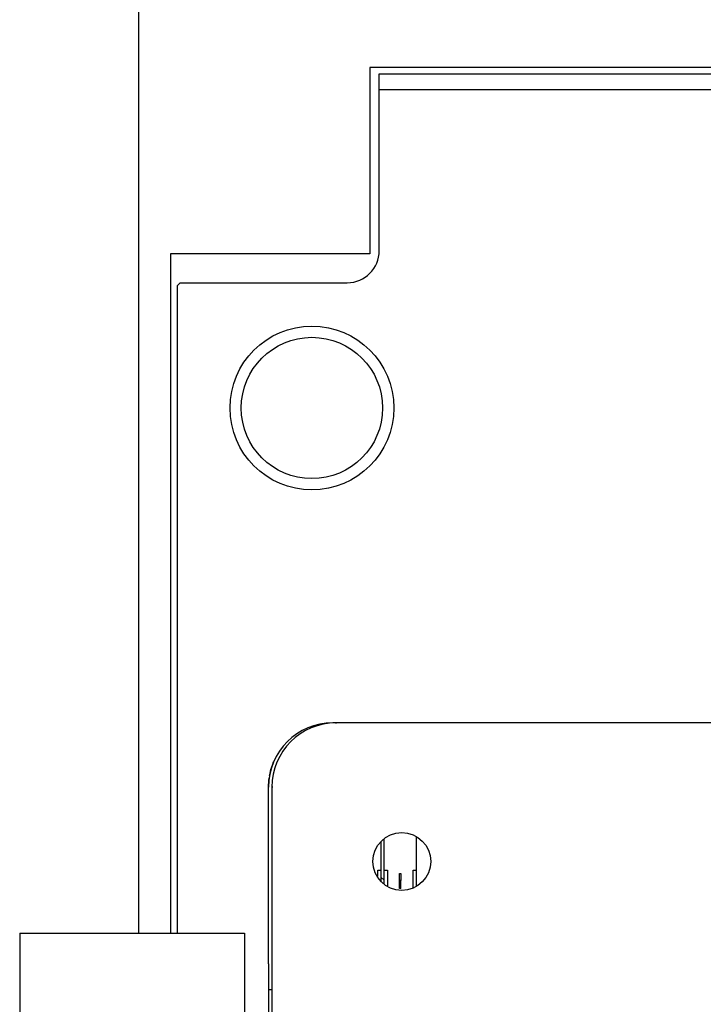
# Model space of a CAD drawing. Extents: x -1765 to 4890, y -3431 to 1272.
# Tile 17 of 111: x -1270 to -1216, y -1086 to -1010. Entities that reach past the tile are written whole.
import ezdxf

# ---------------------------------------------------------------- set-up
doc = ezdxf.new("R2010")
doc.units = 0
doc.layers.get('0').update_dxf_attribs({"linetype": 'CONTINUOUS'})

# ---------------------------------------------------------------- blocks, each defined once
blk = doc.blocks.new('CTH', base_point=(-1401.584, -1249.781))
at = {"color": 4, "linetype": 'CONTINUOUS'}
for p, q in [((-1260.441, -968.256), (-1260.441, -1080.594)), ((-1061.006, -1013.241), (-1242.446, -1013.241)), ((-1242.446, -1013.241), (-1242.446, -1027.736)), ((-1241.697, -1013.741), (-1061.756, -1013.741)), ((-1241.697, -1014.991), (-1241.697, -1013.741)), ((-1241.697, -1027.486), (-1241.697, -1014.991)), ((-1061.756, -1014.991), (-1241.697, -1014.991)), ((-1242.446, -1027.736), (-1257.941, -1027.736)), ((-1257.941, -1027.736), (-1257.941, -1080.594)), ((-1257.192, -1029.986), (-1257.442, -1030.236)), ((-1257.442, -1030.236), (-1257.442, -1080.594)), ((-1257.192, -1029.986), (-1244.196, -1029.986))]:
    blk.add_line(p, q, dxfattribs=at)
at = {"color": 7, "linetype": 'CONTINUOUS'}
for p, q in [((-1245.058, -1064.224), (-1245.321, -1064.224)), ((-1245.072, -1064.224), (-1245.071, -1064.224)), ((-1061.994, -1064.224), (-1245.058, -1064.224)), ((-1245.058, -1064.289), (-1245.058, -1064.224)), ((-1250.128, -1067.853), (-1250.021, -1067.522)), ((-1250.021, -1067.522), (-1249.978, -1067.413)), ((-1249.978, -1067.413), (-1249.969, -1067.39)), ((-1249.956, -1067.357), (-1249.951, -1067.345)), ((-1249.951, -1067.345), (-1249.918, -1067.262)), ((-1249.918, -1067.262), (-1249.879, -1067.173)), ((-1250.288, -1068.671), (-1250.27, -1068.561)), ((-1250.27, -1068.561), (-1250.26, -1068.498)), ((-1250.236, -1068.353), (-1250.223, -1068.274)), ((-1250.223, -1068.274), (-1250.203, -1068.154)), ((-1250.203, -1068.154), (-1250.128, -1067.853)), ((-1250.319, -1069.223), (-1250.288, -1068.671)), ((-1250.319, -1082.968), (-1250.319, -1069.223)), ((-1250.056, -1069.223), (-1250.056, -1200.679)), ((-1249.992, -1069.223), (-1250.056, -1069.223)), ((-1238.823, -1073.111), (-1238.823, -1075.698)), ((-1241.572, -1073.473), (-1241.572, -1075.698)), ((-1241.322, -1075.698), (-1241.322, -1073.278)), ((-1241.822, -1076.178), (-1241.822, -1075.698)), ((-1241.822, -1075.698), (-1241.572, -1075.698)), ((-1241.572, -1075.698), (-1241.572, -1076.552)), ((-1241.322, -1076.47), (-1241.572, -1076.22)), ((-1241.322, -1075.698), (-1241.072, -1075.698)), ((-1241.322, -1076.747), (-1241.322, -1075.698)), ((-1241.072, -1075.698), (-1241.072, -1076.914)), ((-1240.135, -1076.48), (-1240.135, -1075.939)), ((-1240.135, -1075.939), (-1240.01, -1075.939)), ((-1240.01, -1075.939), (-1240.01, -1076.48)), ((-1239.073, -1077.081), (-1239.073, -1075.698)), ((-1239.073, -1075.698), (-1238.823, -1075.698)), ((-1238.823, -1075.698), (-1238.823, -1076.914)), ((-1240.01, -1076.48), (-1240.135, -1076.48)), ((-1240.135, -1077.105), (-1240.135, -1076.48)), ((-1240.01, -1077.105), (-1240.01, -1076.48)), ((-1240.01, -1077.105), (-1240.135, -1077.105)), ((-1250.319, -1082.968), (-1250.319, -1084.967)), ((-1250.319, -1084.967), (-1250.056, -1084.967)), ((-1250.319, -1084.967), (-1250.319, -1123.315))]:
    blk.add_line(p, q, dxfattribs=at)
at = {"color": 5, "linetype": 'CONTINUOUS'}
for p, q in [((-1269.687, -1080.594), (-1252.193, -1080.594)), ((-1269.687, -1080.594), (-1269.687, -1092.056)), ((-1252.193, -1080.594), (-1252.193, -1139.44))]:
    blk.add_line(p, q, dxfattribs=at)
at = {"color": 4, "linetype": 'CONTINUOUS'}
for radius in [6.373, 5.498]:
    blk.add_circle((-1246.945, -1039.732), radius, dxfattribs=at)
at = {"color": 7, "linetype": 'CONTINUOUS'}
blk.add_circle((-1239.947, -1075.012), 2.249, dxfattribs=at)
at = {"color": 4, "linetype": 'CONTINUOUS'}
blk.add_arc((-1244.196, -1027.486), 2.499, -90, -0.00001, dxfattribs=at)
at = {"color": 7, "linetype": 'CONTINUOUS'}
for centre, start, end in [((-1245.321, -1069.223), 89.99998, 179.99997), ((-1245.058, -1069.223), 90, 179.99998)]:
    blk.add_arc(centre, 4.998, start, end, dxfattribs=at)

msp = doc.modelspace()

# ---------------------------------------------------------------- block references
msp.add_blockref('CTH', (-1401.584, -1249.781))

doc.saveas('drawing.dxf')
